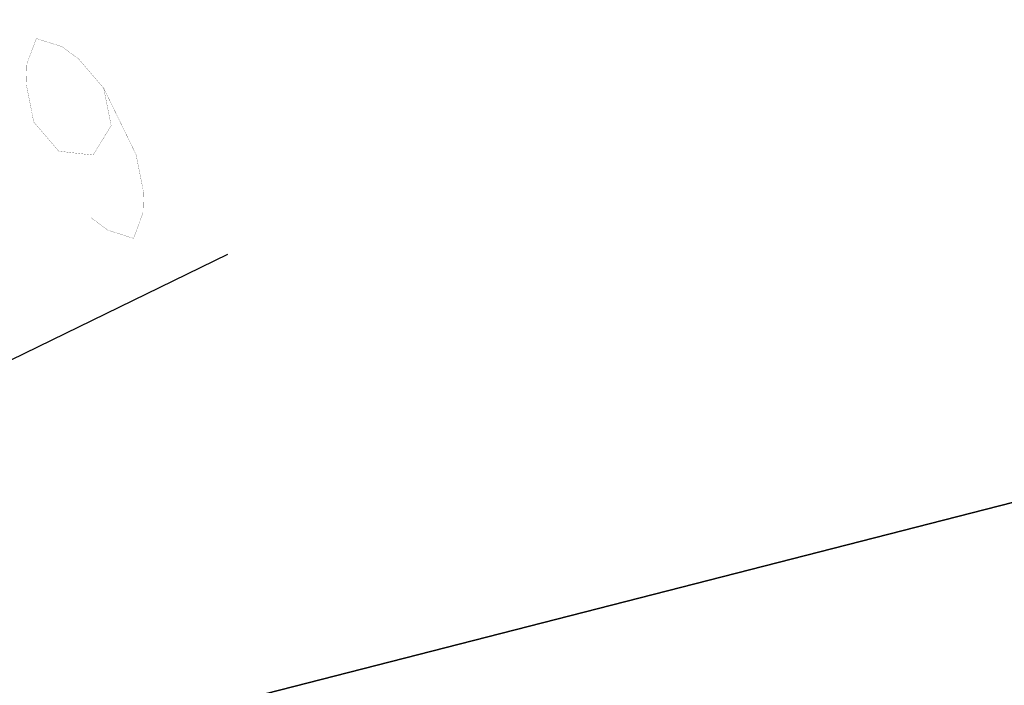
# Model space of a CAD drawing. Header units: millimetres. Extents: x 0 to 11890, y 0 to 8410.
# Tile 85 of 137: x 8043 to 8574, y 2352 to 2711. Entities that reach past the tile are written whole.
import ezdxf

# ---------------------------------------------------------------- set-up
doc = ezdxf.new("R2010")
doc.units = ezdxf.units.MM
doc.header["$LTSCALE"] = 653.95
doc.layers.get('0').update_dxf_attribs({"linetype": 'CONTINUOUS'})
doc.layers.add('ZUIDAYUNDONGFANWEIDXF_DIMENSION', color=7, linetype='CONTINUOUS')
doc.styles.get("Standard").update_dxf_attribs({"font": 'txt', "width": 0.7})
doc.dimstyles.new('DIMSTYLE_11', dxfattribs={"dimtxt": 120, "dimasz": 60, "dimexe": 1, "dimexo": 0, "dimtad": 1, "dimdsep": 46, "dimtxsty": 'Standard', "dimblk": '_FILLED', "dimblk1": '_FILLED', "dimblk2": '_FILLED', "dimcen": 0.09, "dimclrt": 5, "dimazin": 2, "dimtp": 0.8, "dimtm": 0.8, "dimtfac": 1, "dimtofl": 0, "dimtmove": 0, "dimatfit": 3, "dimldrblk": '_FILLED', "dimfxl": 0, "dimtolj": 1, "dimarcsym": 0})
doc.dimstyles.new('DIMSTYLE_12', dxfattribs={"dimtxt": 120, "dimasz": 60, "dimexe": 1, "dimexo": 0, "dimtad": 1, "dimdec": 0, "dimdsep": 46, "dimtxsty": 'Standard', "dimblk": '_FILLED', "dimblk1": '_FILLED', "dimblk2": '_FILLED', "dimcen": 0.09, "dimclrt": 5, "dimazin": 2, "dimtp": 2, "dimtm": 2, "dimtfac": 1, "dimtdec": 0, "dimtofl": 0, "dimtmove": 0, "dimatfit": 3, "dimldrblk": '_FILLED', "dimfxl": 0, "dimtolj": 1, "dimarcsym": 0})

# ---------------------------------------------------------------- blocks, each defined once
blk = doc.blocks.new('_FILLED')
at = {"color": 0, "linetype": 'ByBlock'}
blk.add_solid([(0, 0), (-1, 0.1667), (-1, -0.1667)], dxfattribs=at)
blk = doc.blocks.new('*D20')
at = {"layer": 'ZUIDAYUNDONGFANWEIDXF_DIMENSION', "color": 2, "linetype": 'Continuous'}
for p, q in [((7101.47, 2072.36), (8154.88, 2584.54)), ((7586.21, 2308.04), (7101.47, 2072.36)), ((7586.21, 2308.04), (7586.21, 2308.04))]:
    blk.add_line(p, q, dxfattribs=at)
at = {"layer": 'ZUIDAYUNDONGFANWEIDXF_DIMENSION', "color": 2, "linetype": 'Continuous', "xscale": 60, "yscale": 60, "zscale": 60, "rotation": 205.9299928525}
blk.add_blockref('_FILLED', (7586.21, 2308.04), dxfattribs=at)
blk = doc.blocks.new('*D21')
at = {"layer": 'ZUIDAYUNDONGFANWEIDXF_DIMENSION', "color": 2, "linetype": 'Continuous'}
for p, q in [((7101.47, 2072.36), (9596.57, 2711.23)), ((9052.85, 2572.01), (7101.47, 2072.36)), ((9052.85, 2572.01), (9052.85, 2572.01))]:
    blk.add_line(p, q, dxfattribs=at)
at = {"layer": 'ZUIDAYUNDONGFANWEIDXF_DIMENSION', "color": 2, "linetype": 'Continuous', "xscale": 60, "yscale": 60, "zscale": 60, "rotation": 194.361527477}
blk.add_blockref('_FILLED', (9052.85, 2572.01), dxfattribs=at)

msp = doc.modelspace()

# ---------------------------------------------------------------- linework, layer by layer
at = {"layer": 'ZUIDAYUNDONGFANWEIDXF_DIMENSION', "color": 5, "linetype": 'Continuous', "const_width": 0.1}
msp.add_lwpolyline([(8087.895, 2674.28), (8091.919, 2653.997), (8082.127, 2638.117), (8063.59, 2640.224), (8050.123, 2655.915), (8046.099, 2676.197), (8046.448, 2687.486), (8051.518, 2701.07), (8065.334, 2696.669), (8074.428, 2689.971), (8087.895, 2674.28), (8105.386, 2638.306), (8109.409, 2618.024), (8109.06, 2606.735), (8103.99, 2593.15), (8090.174, 2597.552), (8081.08, 2604.25)], dxfattribs=at)

# ---------------------------------------------------------------- dimensions: what is measured, and where the dimension line sits
at = {"layer": 'ZUIDAYUNDONGFANWEIDXF_DIMENSION', "color": 2, "linetype": 'Continuous'}
for mpoint, dimstyle, picture, middle in [((9052.853, 2572.012), 'DIMSTYLE_12', '*D21', (9182.253, 2636.112)), ((7586.207, 2308.043), 'DIMSTYLE_11', '*D20', (7839.585, 2464.595))]:
    dim = msp.add_radius_dim(center=(7101.466, 2072.359), mpoint=mpoint, text='R<>', dimstyle=dimstyle, override={"dimpost": '<>'}, dxfattribs=at)
    dim.commit()
    dim.dimension.update_dxf_attribs({"geometry": picture, "text_midpoint": middle, "dimtype": 164})

doc.saveas('drawing.dxf')
